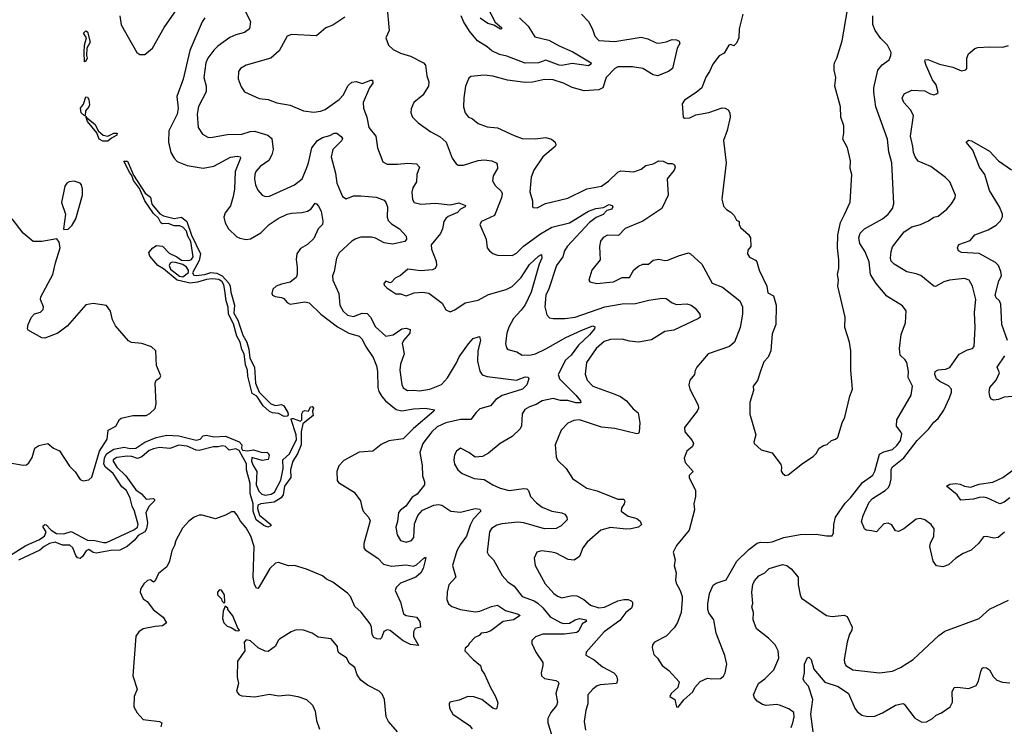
# Model space of a CAD drawing. Extents: x 2293878 to 2522763, y 823964 to 1006972.
# Tile 96 of 256: x 2320774 to 2327476, y 924622 to 929428. Entities that reach past the tile are written whole.
import ezdxf

# ---------------------------------------------------------------- set-up
doc = ezdxf.new("R2010")
doc.units = 0

msp = doc.modelspace()

# ---------------------------------------------------------------- linework, layer by layer
at = {"layer": '0CON20XD'}
for points in [[(2323273.3, 929526.7), (2323289.4, 929355), (2323266, 929305), (2323285, 929253.3), (2323315, 929224.2), (2323365, 929200), (2323435, 929180.5), (2323523.3, 929135), (2323535, 929117.5), (2323545.5, 929045), (2323559.5, 929005), (2323557.3, 928975), (2323518.5, 928915), (2323456.2, 928865), (2323438.8, 928821.2), (2323435.8, 928795), (2323447.5, 928765), (2323485, 928726.2), (2323571.2, 928665), (2323635, 928631.5), (2323677.1, 928595), (2323716.9, 928485), (2323745, 928446.2), (2323758.3, 928438.3), (2323795, 928438.9), (2323895, 928471.1), (2323935.4, 928475.4), (2323988, 928468), (2324016.7, 928455), (2324023.8, 928445), (2324025.8, 928415), (2323995.7, 928365), (2323992.7, 928332.7), (2324009.7, 928299.7), (2324051.4, 928261.4), (2324057.1, 928245), (2324053.8, 928215), (2324004.6, 928095.4), (2323917.1, 928055), (2323905.6, 928035), (2323950, 927935), (2323955.8, 927875), (2323972, 927855), (2323995, 927837.5), (2324025.7, 927825.7), (2324125, 927823.1), (2324155, 927838.6), (2324202, 927888), (2324319.8, 927970.2), (2324395, 928017.6), (2324515, 928046.5), (2324645, 928125.4), (2324695, 928143.8), (2324748.6, 928151.4), (2324785, 928170), (2324804, 928165), (2324811.1, 928155), (2324805, 928140), (2324770.8, 928129.2), (2324745, 928102.5), (2324697.3, 928082.7), (2324651.6, 928048.4), (2324500.4, 927885), (2324483.2, 927855), (2324470.6, 927815), (2324427.5, 927755), (2324375, 927596.2), (2324354.5, 927555), (2324349.1, 927475), (2324361.3, 927421.3), (2324379.5, 927399.5), (2324404.3, 927394.3), (2324484.6, 927394.6), (2324555.7, 927404.3), (2324756.2, 927475), (2324875, 927495.3), (2324965, 927498.2), (2325055, 927520.8), (2325146.4, 927533.6), (2325175, 927531.2), (2325215, 927502.5), (2325245, 927491.1), (2325315, 927494.3), (2325345, 927485.6), (2325371.4, 927465), (2325404.2, 927425), (2325406, 927405), (2325395, 927395.8), (2325226.2, 927315), (2325165, 927305.9), (2325075, 927250.6), (2324985, 927234.4), (2324925, 927241.8), (2324875, 927255.6), (2324795, 927252.3), (2324751.2, 927238.8), (2324697.9, 927192.1), (2324630.7, 927095), (2324623.6, 927016.4), (2324635.6, 926975), (2324674.2, 926934.2), (2324825, 926881.8), (2324864, 926864), (2324905, 926834.4), (2324950, 926780), (2324983.6, 926753.6), (2324995.6, 926685), (2324991.4, 926625), (2324986.4, 926613.6), (2324975, 926611.4), (2324825, 926646.7), (2324735, 926657.2), (2324585, 926705.4), (2324545, 926702.5), (2324505.5, 926684.5), (2324459.2, 926635), (2324418, 926535), (2324425.8, 926455), (2324435, 926431.2), (2324494, 926375), (2324536.7, 926306.7), (2324565, 926285.7), (2324635, 926241.1), (2324705, 926223.6), (2324845, 926166.7), (2324885, 926166.7), (2324893, 926153), (2324888.8, 926135), (2324869.2, 926105), (2324868.6, 926085), (2324915, 926050.9), (2324975.4, 926035.4), (2324996.9, 926016.9), (2325005.7, 925995), (2324985, 925975.5), (2324934.7, 925965.3), (2324902.6, 925962.6), (2324795, 925972.9), (2324728.6, 925955), (2324637.1, 925875), (2324607.1, 925835), (2324584.5, 925775.5), (2324548.2, 925751.8), (2324507.2, 925757.2), (2324425, 925798.1), (2324396.4, 925806.4), (2324325, 925814.2), (2324294.2, 925805.8), (2324275.8, 925765), (2324281.4, 925715), (2324349.6, 925589.6), (2324408.9, 925525), (2324435, 925506.4), (2324465, 925496.4), (2324535, 925510.5), (2324565, 925508.5), (2324614.7, 925484.7), (2324658.6, 925445), (2324715, 925426.6), (2324755, 925432.7), (2324844.2, 925475), (2324885, 925484.5), (2324915, 925484), (2324936.7, 925475), (2324943.8, 925465), (2324945.8, 925445), (2324937.5, 925425), (2324898.5, 925395), (2324858.3, 925341.7), (2324751.9, 925265), (2324628.8, 925125), (2324627.5, 925105), (2324685, 925072.9), (2324740, 925025), (2324817.5, 924985), (2324836, 924965), (2324843.8, 924935), (2324835, 924913.3), (2324725, 924904.4), (2324705, 924897.5), (2324675, 924874), (2324640, 924835), (2324640, 924775), (2324627.5, 924732.5), (2324615.7, 924655), (2324625.6, 924595.6)], [(2323950.9, 929525), (2324011.3, 929411.3), (2324054.3, 929375), (2324053.9, 929366.1), (2324046.3, 929363.7), (2324001.1, 929391.1), (2323960.7, 929400.7), (2323909.1, 929439.1)], [(2321454.5, 929455), (2321465, 929393.8), (2321571.2, 929205), (2321591.7, 929191.7), (2321625, 929190.6), (2321677.5, 929235), (2321756.5, 929373.5), (2321841.6, 929495)], [(2322035, 929440.6), (2322015, 929414.2), (2321932.5, 929217.5), (2321886.6, 929023.4), (2321844.1, 928905), (2321853.2, 928825), (2321846.8, 928785), (2321788, 928672), (2321786.5, 928595), (2321803.6, 928525), (2321824.4, 928485), (2321845, 928463.3), (2321915, 928435.6), (2322021.7, 928418.3), (2322095, 928431.5), (2322208.3, 928491.7), (2322255, 928499.5), (2322275.4, 928495.4), (2322276.5, 928485), (2322240, 928395), (2322235.9, 928275), (2322226.8, 928225), (2322208.1, 928161.9), (2322172.5, 928115), (2322162.5, 928085), (2322172.9, 928045), (2322195, 928006.2), (2322251.2, 927951.2), (2322271.7, 927941.7), (2322315, 927932.2), (2322345, 927937.8), (2322415, 927979.1), (2322473.1, 928035), (2322534.3, 928075), (2322595, 928105.4), (2322625, 928112.5), (2322695, 928115.5), (2322733.8, 928126.2), (2322758.9, 928141.1), (2322785, 928178.8), (2322795, 928176.2), (2322808.3, 928158.3), (2322825.3, 928125), (2322837.9, 928057.9), (2322834.5, 928035.5), (2322805.8, 928004.2), (2322775, 927938.8), (2322731.9, 927898.1), (2322685, 927871.4), (2322659.5, 927835), (2322655.5, 927795.5), (2322663.5, 927745), (2322661.9, 927695), (2322655.5, 927674.5), (2322615, 927642), (2322555, 927629.2), (2322520, 927615), (2322495.9, 927594.1), (2322490, 927565), (2322495, 927554), (2322512.5, 927545), (2322555, 927539.2), (2322571.2, 927531.2), (2322595, 927503.8), (2322615, 927492.5), (2322715, 927508.1), (2322745, 927502.5), (2322823.1, 927425), (2322937.9, 927337.9), (2323015, 927294.7), (2323085, 927274.5), (2323105.5, 927255), (2323127.2, 927207.2), (2323179.1, 927129.1), (2323202.4, 927072.4), (2323209.6, 927035), (2323212.3, 926925), (2323219.5, 926899.5), (2323237.9, 926865), (2323262.9, 926835), (2323336.1, 926776.1), (2323375, 926766.8), (2323455, 926780.9), (2323535, 926786.1), (2323596.2, 926775), (2323592, 926765), (2323455, 926647.5), (2323385, 926577.1), (2323286.4, 926563.6), (2323235, 926537.5), (2323177.3, 926492.7), (2323083.9, 926486.1), (2322981.1, 926428.9), (2322946.2, 926393.8), (2322932.9, 926355), (2322935, 926293.8), (2322945, 926280.8), (2323050.8, 926215), (2323094, 926155), (2323103, 926113), (2323111.2, 926085), (2323149.2, 926045), (2323159.1, 926019.1), (2323116.2, 925865), (2323115.5, 925835.5), (2323125, 925821.9), (2323212.5, 925765), (2323250.8, 925725), (2323305, 925710.7), (2323405, 925720.7), (2323455, 925711.8), (2323475, 925720.5), (2323525, 925766.2), (2323535, 925772.5), (2323537.3, 925767.3), (2323519.7, 925695), (2323504.5, 925665), (2323469.4, 925635), (2323365, 925594.4), (2323337.5, 925565), (2323329.2, 925545), (2323365.8, 925465), (2323385.8, 925385.8), (2323405, 925375.8), (2323474.3, 925364.3), (2323498.1, 925335), (2323502.5, 925295), (2323465, 925286.7), (2323454.3, 925265), (2323455, 925233.3), (2323488.8, 925171.2), (2323435, 925178.5), (2323383.4, 925203.4), (2323355, 925226.2), (2323295, 925273.3), (2323275, 925276.9), (2323253.2, 925266.8), (2323237.1, 925222.9), (2323227.5, 925215), (2323205, 925215.8), (2323185, 925225.8), (2323172.9, 925245), (2323168.2, 925295), (2323159.1, 925319.1), (2323097.7, 925397.7), (2323055.9, 925435.9), (2323025, 925504.3), (2323005, 925527.5), (2322905, 925602.9), (2322861.7, 925621.7), (2322835, 925644.3), (2322725, 925690), (2322645, 925715.8), (2322604.2, 925714.2), (2322535.6, 925735.6), (2322515, 925731.1), (2322476.7, 925695), (2322405, 925571.2), (2322395, 925558.8), (2322385, 925561.2), (2322372.7, 925585), (2322363.1, 925635), (2322370.9, 925845), (2322346.7, 925915), (2322315, 925970.8), (2322276.2, 926016.2), (2322255, 926058.8), (2322235, 926081.2), (2322215, 926080), (2322175, 926058), (2322107, 926033), (2322015, 926057.5), (2321995, 926057.8), (2321961.2, 926045), (2321925, 926017.5), (2321881.1, 925968.9), (2321835.8, 925885), (2321828.7, 925851.3), (2321810.6, 925815), (2321794.4, 925745), (2321774.6, 925705.4), (2321718.3, 925661.7), (2321695, 925610), (2321685, 925602.5), (2321665, 925617.5), (2321645, 925613.3), (2321619.7, 925590.3), (2321595.8, 925554.2), (2321593, 925533), (2321615, 925488.8), (2321641.2, 925471.2), (2321684.6, 925414.6), (2321751.2, 925365), (2321772.5, 925325), (2321745, 925304), (2321695, 925300.5), (2321615, 925284.3), (2321585.8, 925265), (2321563.9, 925233.9), (2321543.6, 924965), (2321573.3, 924875), (2321554.1, 924824.1), (2321550, 924755), (2321572.5, 924712.5), (2321615, 924667.5), (2321725, 924653.3), (2321742.5, 924645), (2321735, 924617.5)], [(2322304.3, 929495), (2322344.4, 929415), (2322337.1, 929365), (2322305, 929340.6), (2322244.6, 929325.4), (2322205, 929306.7), (2322122.7, 929247.3), (2322095, 929219.4), (2322055, 929167.1), (2322040, 929135), (2322027.9, 929035), (2322042.3, 928975), (2322042.1, 928937.9), (2321991.7, 928838.3), (2321982.5, 928785), (2321989.5, 928695), (2322018.9, 928648.9), (2322055, 928628.6), (2322075, 928625.7), (2322185, 928647.3), (2322285, 928648.9), (2322343.1, 928666.9), (2322371.2, 928668.8), (2322461.8, 928641.8), (2322490, 928620), (2322498.5, 928545), (2322491.1, 928508.9), (2322469.2, 928470.8), (2322411.1, 928428.9), (2322381.4, 928395), (2322373.3, 928375), (2322371.1, 928345), (2322378.9, 928305), (2322395, 928268.8), (2322423.8, 928235), (2322445, 928225.8), (2322475, 928227.1), (2322645, 928304.4), (2322695.6, 928345), (2322725, 928415.8), (2322740.7, 928455), (2322761.8, 928555), (2322801.1, 928605), (2322835, 928627.3), (2322885, 928640.8), (2322915, 928655.8), (2322932.5, 928655), (2322962.7, 928632.7), (2322970, 928620), (2322967.5, 928605), (2322906.1, 928543.9), (2322894.5, 928495), (2322923.9, 928383.9), (2322932.9, 928315), (2322971.2, 928225), (2322995, 928209.2), (2323045, 928228.8), (2323095, 928230.7), (2323199.5, 928219.5), (2323255, 928199.1), (2323266.7, 928185), (2323276.7, 928155), (2323274.6, 928085), (2323283, 928063), (2323305, 928038.9), (2323359.2, 928005), (2323404.2, 927954.2), (2323405.7, 927935), (2323395, 927918), (2323312, 927902), (2323255, 927909.5), (2323195, 927940.9), (2323167.5, 927947.5)], [(2322987.8, 929445), (2322905, 929390), (2322857.9, 929372.1), (2322795, 929317.5), (2322625, 929327.1), (2322595, 929315.8), (2322540, 929215), (2322483.6, 929166.4), (2322315, 929118.9), (2322276.2, 929095), (2322264.2, 929075), (2322262, 929025), (2322282.1, 928972.1), (2322305, 928936), (2322405, 928891.4), (2322465, 928884.3), (2322525, 928861.4), (2322615, 928845.7), (2322705, 928807.5), (2322775, 928798.1), (2322822.5, 928805), (2322852.4, 928817.6), (2322948.6, 928885), (2322975.6, 928915), (2323010.8, 928979.2), (2323035, 929003.1), (2323065, 929006.5), (2323105.6, 928994.4), (2323165, 929017.1), (2323175, 929016), (2323177.5, 928995), (2323155.3, 928964.7), (2323112.5, 928865), (2323113.9, 928825), (2323136.4, 928765), (2323149.5, 928695), (2323197.1, 928635), (2323209.4, 928555), (2323245, 928460), (2323275, 928446), (2323345.7, 928445.7), (2323415, 928451.1), (2323475, 928446.7), (2323494.2, 928425), (2323478.1, 928375), (2323474.5, 928325), (2323450.9, 928285), (2323442.7, 928255), (2323448, 928205), (2323458.8, 928185), (2323505, 928172.9), (2323605, 928179.6), (2323705, 928167.5), (2323762.1, 928182.1), (2323808, 928165), (2323805.8, 928155), (2323775, 928140), (2323753.1, 928116.9), (2323691.2, 928088.8), (2323674, 928075), (2323661.1, 928055), (2323651.8, 928005), (2323637.3, 927972.7), (2323575, 927896), (2323577.6, 927867.6), (2323608.9, 927785), (2323610, 927755), (2323602, 927735), (2323583.2, 927726.8), (2323505, 927720), (2323415, 927730.8), (2323365, 927687.1), (2323330, 927670), (2323305, 927643.3), (2323295, 927637.5), (2323265, 927650), (2323253, 927633), (2323255, 927622.5), (2323272.5, 927605), (2323335, 927563.3), (2323365, 927563.3), (2323405, 927550), (2323460, 927570), (2323514.5, 927574.5), (2323558.6, 927568.6), (2323649.1, 927499.1), (2323675, 927453.3), (2323705, 927441.2), (2323735, 927454.4), (2323805, 927502.2), (2323895, 927520.5), (2323965, 927557.9), (2324085, 927591.8), (2324125, 927612.7), (2324187.3, 927675), (2324245, 927761.6), (2324305, 927820), (2324325, 927830.8), (2324328.2, 927805), (2324310.5, 927765), (2324254.3, 927575), (2324215, 927487.8), (2324187.9, 927452.1), (2324135.5, 927395), (2324103.6, 927336.4), (2324088.8, 927295), (2324080.5, 927225), (2324086.2, 927196.2), (2324095.4, 927185.4), (2324158.7, 927168.7), (2324195, 927146.7), (2324255, 927147.9), (2324285, 927155.4), (2324355, 927188), (2324491.5, 927265), (2324601.1, 927315), (2324674.4, 927344.4), (2324688.5, 927338.5), (2324685.9, 927325), (2324651.6, 927285), (2324576.9, 927213.1), (2324526.7, 927145), (2324488, 927112), (2324439.4, 927015), (2324447.5, 926985), (2324558.8, 926875), (2324591.1, 926835), (2324593.8, 926825), (2324588, 926822), (2324558.1, 926821.9), (2324505, 926836.9), (2324455, 926837.9), (2324405, 926850.3), (2324331.2, 926835), (2324290, 926810), (2324243.3, 926795), (2324212.5, 926777.5), (2324193.4, 926746.6), (2324189.6, 926665), (2324179.4, 926645), (2324125, 926593.1), (2324043.8, 926545), (2323965, 926479.2), (2323925, 926457.5), (2323875, 926452), (2323830, 926485), (2323775, 926513.3), (2323746.1, 926493.9), (2323732.7, 926467.3), (2323728.8, 926435), (2323733.3, 926405), (2323756.2, 926365), (2323785, 926340), (2323867.7, 926307.7), (2323935, 926300), (2323995, 926262.9), (2324045, 926241.4), (2324105, 926225.8), (2324205, 926240), (2324225, 926235.8), (2324236, 926225), (2324250.8, 926185), (2324291.4, 926141.4), (2324331.2, 926111.2), (2324395, 926084.5), (2324463, 926073), (2324483.9, 926063.9), (2324497.5, 926045), (2324500, 926025), (2324460, 925985), (2324425, 925967.1), (2324345, 925964.7), (2324205, 926005.3), (2324165, 926010), (2324055, 925998.9), (2324020.6, 925989.4), (2323985, 925966.7), (2323971.8, 925945), (2323955.6, 925805), (2323965, 925787.5), (2323999.2, 925755), (2324057.2, 925647.2), (2324095.7, 925605), (2324138.6, 925575), (2324195, 925504.4), (2324275, 925474.7), (2324299.7, 925459.7), (2324335, 925427.5), (2324385, 925365.4), (2324455, 925327.5), (2324475, 925320.7), (2324515, 925322.1), (2324555.6, 925345), (2324585, 925355.3), (2324628.6, 925345), (2324629.2, 925335), (2324602.2, 925317.8), (2324579, 925271), (2324565, 925258.7), (2324482.5, 925247.5), (2324335, 925248.9), (2324285, 925230.5), (2324259.5, 925205), (2324259.5, 925185), (2324286.4, 925125), (2324334.3, 925055), (2324335.7, 925035), (2324322.5, 924985), (2324326, 924965), (2324345, 924946), (2324422.5, 924932.5), (2324438.8, 924925), (2324444, 924915), (2324423.5, 924845), (2324433.6, 924785), (2324427.3, 924762.7), (2324388, 924715), (2324368.9, 924675), (2324368.5, 924645), (2324393.3, 924565)], [(2324175, 929441.2), (2324233.7, 929383.7), (2324280.5, 929310.5), (2324375, 929289.3), (2324445, 929249.6), (2324538.9, 929208.9), (2324662.5, 929135), (2324661.2, 929125), (2324645, 929114.5), (2324535, 929130), (2324465, 929116.4), (2324445, 929118.5), (2324355, 929152.4), (2324305, 929134.8), (2324215, 929132.7), (2324090.5, 929180.5), (2324040.6, 929190.6), (2323987.5, 929215), (2323955, 929243.5), (2323890, 929285), (2323835, 929349.5), (2323795.3, 929415), (2323779.6, 929455)], [(2324598.8, 929465), (2324645.4, 929415.4), (2324673.7, 929363.7), (2324689.4, 929315), (2324715, 929286.2), (2324825, 929280), (2325005, 929308.8), (2325048.6, 929298.6), (2325105, 929269.4), (2325125, 929267.8), (2325173.3, 929276.7), (2325215, 929292.5), (2325245, 929291.2), (2325261.7, 929281.7), (2325266.7, 929265), (2325248.8, 929235), (2325243.9, 929213.9), (2325216.2, 929095), (2325190, 929075), (2325115, 929045.6), (2325085, 929052.2), (2325015, 929095.3), (2324945, 929107.3), (2324845, 929106.6), (2324825.5, 929095), (2324765.4, 929035), (2324741.9, 928965), (2324715, 928949.5), (2324615, 928943.3), (2324535, 928965.6), (2324476.3, 928996.3), (2324405, 929018.4), (2324345, 929020), (2324265, 929001.8), (2324215, 928999.6), (2324095, 929016.5), (2323995, 929043.3), (2323935, 929049.4), (2323845, 929041.2), (2323830.5, 929029.5), (2323808, 928975), (2323796.2, 928896.2), (2323794.3, 928835), (2323805.8, 928795), (2323827, 928767), (2323855, 928753.8), (2323895, 928720.8), (2323955, 928699.4), (2324025, 928691.9), (2324139.4, 928639.4), (2324195, 928620.6), (2324282.3, 928617.7), (2324355, 928627.1), (2324394.5, 928614.5), (2324418, 928595), (2324422.5, 928575), (2324417.5, 928565), (2324335, 928494), (2324274.4, 928405), (2324254.5, 928355.5), (2324247, 928257), (2324263.8, 928195), (2324263.8, 928155), (2324269.3, 928149.3), (2324295, 928148.8), (2324353.6, 928176.4), (2324504.2, 928214.2), (2324635, 928277.3), (2324735, 928295.6), (2324780.9, 928329.1), (2324845, 928390), (2324865, 928400.6), (2324955, 928392.5), (2325005, 928411.9), (2325036.2, 928435), (2325085, 928447.7), (2325125, 928467.1), (2325153.3, 928465), (2325185, 928449.2), (2325215, 928449.2), (2325229.7, 928439.7), (2325236.2, 928425), (2325228, 928405), (2325181.4, 928345), (2325187.5, 928235), (2325145, 928144.2), (2325015, 928058.1), (2324895, 928008.1), (2324849.2, 927960.8), (2324775, 927961.9), (2324744.6, 927945.4), (2324727.6, 927922.4), (2324720.9, 927885), (2324724.2, 927795), (2324668.6, 927725), (2324646.7, 927655), (2324655, 927643.8), (2324703, 927633), (2324791.4, 927641.4), (2324815, 927645.7), (2324875, 927674), (2324925, 927674.3), (2324954.6, 927725.4), (2324985, 927750.8), (2325015, 927764.4), (2325054.5, 927765.5), (2325085, 927792.9), (2325125, 927800), (2325165, 927790), (2325185, 927792), (2325257.6, 927822.4), (2325325, 927841.2), (2325340, 927835), (2325416.2, 927765), (2325488, 927635), (2325557.4, 927607.4), (2325675, 927515.5), (2325694, 927475), (2325694, 927425), (2325677.5, 927335), (2325638.6, 927235), (2325605, 927204.4), (2325460, 927155), (2325383.3, 927065), (2325372.5, 927042.5), (2325366.7, 927015), (2325336.2, 926975), (2325328.8, 926945), (2325336, 926915), (2325392, 926805), (2325394, 926785), (2325385.6, 926764.4), (2325299.2, 926655), (2325302, 926625), (2325351.2, 926565), (2325360, 926545), (2325353.3, 926525), (2325315, 926493.3), (2325295.8, 926445), (2325304.3, 926415), (2325357.5, 926355), (2325331.7, 926328.3), (2325330, 926315), (2325373.3, 926225), (2325373.3, 926185), (2325362.5, 926135), (2325366.2, 926095), (2325330, 925955), (2325245, 925852), (2325220.8, 925805), (2325236.2, 925755), (2325227.5, 925715), (2325242, 925665), (2325238, 925615), (2325242, 925595), (2325270, 925545), (2325283.3, 925505), (2325283.8, 925485), (2325276.2, 925395), (2325251.7, 925328.3), (2325228.1, 925291.9), (2325175, 925235.8), (2325093.8, 925195), (2325080, 925175), (2325078, 925155), (2325090.3, 925110.3), (2325115.6, 925085.6), (2325145.8, 925035.8), (2325191.2, 925001.2), (2325263.3, 924925), (2325253.3, 924885), (2325207.5, 924845), (2325200, 924825), (2325232.5, 924805), (2325243.8, 924753.8), (2325255, 924752.5)], [(2325255, 924752.5), (2325295, 924802.5), (2325355, 924856.7), (2325370, 924885), (2325404.4, 924925.6), (2325455, 924950), (2325485, 924943.8), (2325545, 924946.7), (2325565, 924963.3), (2325576, 924985), (2325587.5, 925045), (2325573.4, 925103.4), (2325513.5, 925255), (2325499.2, 925345), (2325465, 925393.8), (2325458.6, 925415), (2325457.8, 925455), (2325469.4, 925525), (2325495, 925580.8), (2325515, 925595.7), (2325583.2, 925616.8), (2325655.7, 925745), (2325737.5, 925825), (2325793.6, 925866.4), (2325815, 925874.5), (2325865, 925870.9), (2325895.8, 925875.8), (2325974.4, 925905.6), (2326085.8, 925925.8), (2326195, 925928), (2326265, 925916.7), (2326305, 925917.5), (2326313.6, 925936.4), (2326314.4, 925995), (2326325.6, 926045), (2326391.7, 926138.3), (2326429.5, 926175), (2326510.6, 926279.4), (2326579.8, 926330.2), (2326595, 926356.7), (2326625, 926472.5), (2326655, 926489.3), (2326714.3, 926505), (2326745, 926532.5), (2326768.2, 926565), (2326778.1, 926608.1), (2326772, 926625), (2326742.6, 926662.6), (2326744.5, 926705.5), (2326840.8, 926875), (2326851.1, 926935), (2326822.2, 926995), (2326824.4, 927035), (2326811.4, 927095), (2326800, 927115), (2326767.1, 927145), (2326761.7, 927191.7), (2326773.4, 927286.6), (2326803.8, 927365), (2326807.3, 927447.3), (2326781.7, 927481.7), (2326675, 927547.5), (2326604, 927634), (2326565.3, 927695.3), (2326555, 927781.2), (2326528.6, 927848.6), (2326492.2, 927905), (2326484.5, 927944.5), (2326494.3, 927975), (2326525, 928004.5), (2326647.2, 928072.8), (2326686, 928105), (2326715, 928143.8), (2326724.4, 928175.6), (2326711.1, 928455), (2326689.7, 928529.7), (2326681.4, 928615), (2326639.4, 928729.4), (2326601.1, 928835), (2326586.6, 928935), (2326587.6, 928965), (2326615.3, 929084.7), (2326645, 929120.8), (2326690.8, 929155), (2326704.3, 929185), (2326705.6, 929204.4), (2326679.5, 929255), (2326635, 929298.9), (2326596.2, 929355), (2326580.4, 929395), (2326580, 929455)], [(2325696.7, 929465), (2325670.6, 929365), (2325668.6, 929305), (2325652.4, 929267.6), (2325635, 929250), (2325615, 929258), (2325601.2, 929255), (2325569.7, 929200.3), (2325535, 929182), (2325490.8, 929125), (2325469.2, 929075), (2325443.2, 929036.8), (2325416, 928965), (2325378, 928932), (2325299.7, 928880.3), (2325282, 928855), (2325290, 928765), (2325298.3, 928758.3), (2325335, 928761.2), (2325375, 928780), (2325465, 928796), (2325555, 928828), (2325575, 928826), (2325596.2, 928815), (2325607.1, 928795), (2325608.6, 928765), (2325588.9, 928675), (2325564.2, 928605), (2325581.4, 928455), (2325553, 928207), (2325558.8, 928178.8), (2325565, 928160), (2325585, 928137.5), (2325615, 928117.5), (2325636.1, 928096.1), (2325652.5, 928065), (2325670, 928055), (2325670, 928035), (2325680, 928015), (2325735, 927965.8), (2325748, 927945), (2325751.2, 927885), (2325730, 927860), (2325728.2, 927835), (2325742.3, 927812.3), (2325781.9, 927791.9), (2325791.2, 927781.2), (2325807.5, 927725), (2325860, 927615), (2325865, 927570), (2325905, 927550), (2325922.9, 927485), (2325920, 927355), (2325895, 927290), (2325886, 927175), (2325867.3, 927132.7), (2325838.8, 927101.2), (2325816.2, 927036.2), (2325795.4, 926974.6), (2325766.9, 926935), (2325768.2, 926905), (2325742.7, 926825), (2325744.3, 926745), (2325783.8, 926605), (2325770, 926555), (2325773.8, 926545), (2325821.7, 926501.7), (2325895, 926482.5), (2325955, 926402.5), (2325960, 926385), (2325956.4, 926356.4), (2325965, 926342.5), (2325985, 926327.5)], [(2325985, 926327.5), (2326005, 926332.5), (2326101.2, 926408.8), (2326175, 926457.5), (2326195, 926477.5), (2326215, 926513.3), (2326245, 926532.5), (2326270.7, 926539.3), (2326300, 926565), (2326326.1, 926573.9), (2326342.3, 926587.7), (2326371.2, 926685), (2326390, 926725), (2326423.9, 926866.1), (2326443.3, 926915), (2326431.2, 927045), (2326431.2, 927175), (2326422.9, 927235), (2326389.2, 927335), (2326392.5, 927405), (2326341.9, 927615), (2326348.1, 927655), (2326340, 927695), (2326348.6, 927735), (2326349.2, 927795), (2326339.5, 927875), (2326342.9, 927965), (2326361.5, 928048.5), (2326387.5, 928102.5), (2326425.9, 928185.9), (2326438.1, 928375), (2326427.1, 928415), (2326428.1, 928468.1), (2326407.5, 928555), (2326375.8, 928615), (2326384.1, 928655.9), (2326384.2, 928705), (2326362.5, 928765), (2326360.6, 928835), (2326321.2, 928975), (2326328, 929035), (2326317.1, 929085), (2326317.1, 929115), (2326319.2, 929135), (2326335.7, 929165), (2326372.9, 929285), (2326408, 929495)], [(2321215, 929141.2), (2321211.9, 929205), (2321216.2, 929255), (2321228.8, 929305), (2321208, 929335), (2321225, 929352), (2321235.5, 929345.5), (2321252.9, 929275), (2321231.2, 929235), (2321229.2, 929185), (2321234.3, 929165), (2321225, 929146), (2321215, 929141.2)], [(2327477.6, 925942.4), (2327433.7, 925906.3), (2327405, 925901.1), (2327355, 925912.5), (2327335, 925910), (2327300, 925865), (2327250.6, 925819.4), (2327195, 925797.3), (2327145.3, 925764.7), (2327095, 925720), (2327056.1, 925706.1), (2327015, 925713.3), (2326991.2, 925745), (2326969.5, 925845), (2326972.4, 925867.6), (2326996.5, 925915), (2326999.2, 925965), (2326977.5, 925995), (2326935, 926025.6), (2326905.7, 926034.3), (2326875, 926031.1), (2326791.1, 925965), (2326755, 925946.9), (2326735, 925950.6), (2326711.1, 925991.1), (2326684.2, 926004.2), (2326655, 925999.2), (2326605, 925944.3), (2326570.9, 925950.9), (2326535.8, 925955.8), (2326525, 925963.8), (2326503.1, 926015), (2326513.8, 926055), (2326555.6, 926145), (2326578.9, 926171.1), (2326665, 926224.6), (2326686, 926244), (2326697.2, 926265), (2326705.4, 926305), (2326706.2, 926365), (2326712.3, 926385), (2326791.4, 926448.7), (2326881.9, 926565), (2326961.8, 926645), (2326995, 926690), (2327025.4, 926714.6), (2327065, 926772.5), (2327103.1, 926855), (2327115.6, 926895), (2327115.6, 926915), (2327095, 926938.2), (2327036.8, 926966.8), (2327014.4, 926985), (2327002.2, 927015), (2327005.6, 927034.4), (2327024.4, 927045.6), (2327075, 927049.6), (2327105, 927062.7), (2327168.1, 927151.9), (2327225, 927181.5), (2327258.3, 927191.7), (2327270.8, 927205), (2327277.9, 927335), (2327273.5, 927435), (2327281.2, 927525), (2327259.2, 927615), (2327235.3, 927655.3), (2327205, 927667.5), (2327103.6, 927656.4), (2327065, 927644.3), (2327006.2, 927613.8), (2326995, 927614.4), (2326907.4, 927687.4), (2326875, 927700), (2326812, 927712), (2326726.2, 927765), (2326705.8, 927785), (2326701.4, 927805), (2326705, 927850), (2326715, 927883.3), (2326795, 927984.4), (2326845, 928018.5), (2326904.2, 928034.2), (2326960.3, 928059.7), (2326995, 928084), (2327025, 928090.8), (2327085, 928138), (2327116, 928175), (2327141.2, 928215), (2327143.9, 928233.9), (2327104.4, 928324.4), (2327074.3, 928354.3), (2326975, 928428.6), (2326890, 928465), (2326868.6, 928495), (2326856.9, 928525), (2326853.8, 928565), (2326836.4, 928636.4), (2326857.1, 928775), (2326838.1, 928815), (2326790.6, 928865), (2326779.4, 928895), (2326795, 928924), (2326845, 928947.8), (2326934, 928944), (2326967.5, 928925), (2326995, 928917.5), (2327015, 928922.5), (2327025, 928933.3), (2327012, 928985), (2326987.6, 929017.6), (2326942.9, 929115), (2326933.8, 929145), (2326937.5, 929155), (2326955, 929157.5), (2327035, 929126), (2327125, 929105.8), (2327185, 929078.8), (2327213.6, 929086.4), (2327220, 929095), (2327220, 929165), (2327231.2, 929195), (2327245, 929206.7), (2327275, 929231.2), (2327295, 929238), (2327375, 929244), (2327465, 929240.8), (2327505, 929252.5)], [(2321215, 928773.8), (2321192.9, 928795), (2321188, 928825), (2321207.9, 928852.1), (2321225, 928903.3), (2321235, 928901.2), (2321245.4, 928885.4), (2321249.1, 928849.1), (2321245.4, 928835), (2321221.7, 928808.3), (2321220, 928775), (2321215, 928773.8)], [(2321375, 928600.8), (2321340.9, 928600.9), (2321314.6, 928614.6), (2321298.1, 928658.1), (2321236.2, 928735), (2321225, 928770), (2321230, 928760), (2321286.4, 928716.4), (2321309.7, 928669.7), (2321341.7, 928641.7), (2321375, 928635.6), (2321415, 928655.6), (2321436.7, 928655), (2321435, 928641.2), (2321397.9, 928622.1), (2321375, 928600.8)], [(2327497.5, 927245), (2327458.6, 927355), (2327453, 927493), (2327442, 927515), (2327421.2, 927535), (2327414.2, 927555), (2327437.9, 927652.1), (2327455.8, 927685), (2327451.4, 927715), (2327435.4, 927755.4), (2327415, 927775.8), (2327305, 927838.2), (2327183.8, 927843.8), (2327163.8, 927855), (2327156.2, 927875), (2327165, 927898.8), (2327244.2, 927925.8), (2327274.5, 927965.5), (2327365, 927999.4), (2327419.1, 928030.9), (2327450.3, 928059.7), (2327463.4, 928086.6), (2327463.3, 928105), (2327443.2, 928155), (2327375.6, 928265), (2327343.1, 928375), (2327307.1, 928425), (2327260.7, 928540.7), (2327216.7, 928595), (2327231.4, 928608.6), (2327253.2, 928603.2), (2327375, 928534), (2327435, 928468), (2327525, 928406)], [(2322575, 926729.2), (2322535, 926748.9), (2322495, 926752.7), (2322475, 926762.3), (2322430.6, 926800.6), (2322388, 926868), (2322355.5, 926885.5), (2322326.5, 927003.5), (2322324.5, 927045), (2322310.2, 927080.2), (2322302.1, 927155), (2322286.2, 927185), (2322274.6, 927235), (2322251.5, 927275), (2322229.5, 927359.5), (2322196.2, 927425), (2322193, 927473), (2322179.6, 927515), (2322171.2, 927585), (2322163.2, 927625), (2322152.7, 927645), (2322130.5, 927660.5), (2322085, 927664.7), (2322045, 927661.2), (2321985, 927642.8), (2321935, 927636.1), (2321846, 927655), (2321752.7, 927732.7), (2321714.8, 927754.8), (2321660.2, 927820.2), (2321654, 927845), (2321679.5, 927875), (2321705, 927891.2), (2321745, 927886.4), (2321790.5, 927840.5), (2321844.2, 927815), (2321875, 927791.4), (2321925, 927789.2), (2321943.5, 927796.5), (2321954.6, 927815), (2321939.4, 927919.4), (2321919.5, 927955), (2321909.8, 927989.8), (2321885, 928016.5), (2321865, 928024.6), (2321825, 928026.4), (2321785, 928041.2), (2321745, 928040), (2321735, 928045.7), (2321718.3, 928078.3), (2321685, 928108.9), (2321625, 928195.8), (2321589.7, 928279.7), (2321548.9, 928335), (2321537.7, 928367.7), (2321523.3, 928385), (2321483.8, 928465), (2321507.1, 928465), (2321549.5, 928369.5), (2321628.5, 928248.5), (2321665, 928220), (2321673.6, 928173.6), (2321728, 928108), (2321753.9, 928093.9), (2321824.6, 928074.6), (2321875, 928084.2), (2321911.8, 928055), (2321942.3, 927962.3), (2322005.5, 927835), (2321995, 927790), (2321951.2, 927705), (2321960.3, 927690.3), (2321975, 927687.1), (2322035, 927694.6), (2322075, 927707.3), (2322115, 927703.8), (2322151.5, 927685), (2322198.2, 927635), (2322207.5, 927615), (2322210.6, 927575), (2322236, 927485), (2322232.4, 927432.4), (2322257.7, 927385), (2322292.3, 927282.3), (2322319.4, 927235), (2322333.8, 927186.2), (2322339.3, 927125), (2322371.8, 927065), (2322379.2, 926955), (2322404.6, 926894.6), (2322482.9, 926815), (2322515, 926803.6), (2322555, 926810.8), (2322571.1, 926801.1), (2322599.2, 926755), (2322600.9, 926739.1), (2322595, 926731.9), (2322575, 926729.2)], [(2321075, 928000), (2321105, 928002.5), (2321130.7, 928029.3), (2321155, 928072.5), (2321201.4, 928235), (2321201.4, 928275), (2321194.2, 928304.2), (2321185, 928316), (2321145, 928330), (2321110, 928325), (2321094.4, 928315.6), (2321082, 928295), (2321059.4, 928185), (2321086, 928105), (2321072.5, 928005), (2321075, 928000)], [(2320695, 926415.8), (2320798.3, 926398.3), (2320819.5, 926400.5), (2320837.3, 926412.7), (2320859.1, 926450.9), (2320876.8, 926513.2), (2320905, 926532.5), (2320965, 926544), (2321005, 926514.3), (2321045, 926494.2), (2321112, 926392), (2321152.5, 926352.5), (2321185, 926300), (2321205, 926291.9), (2321245, 926298.1), (2321265, 926316.2), (2321316.6, 926493.4), (2321369.2, 926575), (2321375.6, 926635), (2321427.5, 926662.5), (2321452.7, 926707.3), (2321465, 926717.3), (2321545, 926734.6), (2321635, 926735.4), (2321660.4, 926749.6), (2321696.4, 926783.6), (2321702.3, 926815), (2321695.5, 926954.5), (2321703.8, 926976.2), (2321728.9, 926991.1), (2321735.7, 927005), (2321705.6, 927075), (2321701.4, 927175), (2321672.1, 927202.1), (2321605, 927225.8), (2321535, 927232), (2321515, 927243.3), (2321425.9, 927345.9), (2321406.1, 927386.1), (2321391.2, 927445), (2321363.9, 927483.9), (2321275, 927498), (2321225, 927488.8), (2321096.8, 927343.2), (2321034.2, 927295.8), (2320945, 927262.5), (2320924.1, 927264.1), (2320832.5, 927315), (2320827.5, 927325), (2320831.2, 927355), (2320855, 927403.3), (2320875, 927426.2), (2320915, 927437.5), (2320934.3, 927455.7), (2320937.1, 927475), (2320916, 927525), (2320917.7, 927542.3), (2320998.9, 927695), (2321017.1, 927775), (2321048.8, 927875), (2321042.5, 927915), (2321027, 927937), (2320925, 927920), (2320865, 927918.8), (2320796.7, 927975), (2320723.9, 928073.9)], [(2323167.5, 927947.5), (2323095, 927947.9), (2323061.8, 927938.2), (2323035, 927921.5), (2322947.6, 927842.4), (2322929.5, 927805), (2322914.6, 927715.4), (2322903.1, 927685), (2322904.5, 927655), (2322946.2, 927566.2), (2322953.3, 927485), (2322975.6, 927445.6), (2323005, 927417.3), (2323045, 927409.1), (2323105, 927432), (2323138.3, 927428.3), (2323161.1, 927405), (2323195, 927338.9), (2323265, 927274.4), (2323315, 927284.5), (2323375, 927324.4), (2323405, 927330), (2323430.8, 927320.8), (2323430, 927295), (2323387.3, 927245), (2323378.2, 927225), (2323391.3, 927155), (2323366.2, 927085), (2323361.8, 927045), (2323375.7, 926945.7), (2323385, 926923.8), (2323414.5, 926904.5), (2323456.8, 926906.8), (2323495, 926904), (2323565, 926913.8), (2323645, 926945.4), (2323685, 926990.9), (2323746.8, 927093.2), (2323765, 927134.4), (2323827.7, 927222.3), (2323860, 927260), (2323903.3, 927273.3), (2323910, 927245), (2323892.5, 927175), (2323890.4, 927105), (2323906.2, 927036.2), (2323922.2, 927012.2), (2323955, 927000.7), (2324155, 926975.8), (2324215, 926999.5), (2324235.7, 926995.7), (2324238.8, 926985), (2324226.6, 926943.4), (2324195.6, 926915), (2324057.6, 926872.4), (2324015, 926843.3), (2323977.6, 926802.4), (2323905, 926781.1), (2323881.1, 926755), (2323845, 926709.2), (2323775, 926709.3), (2323675, 926684.7), (2323615, 926659.3), (2323579.2, 926625), (2323518.2, 926545), (2323496.5, 926485), (2323512.8, 926395), (2323514.6, 926325), (2323528.5, 926285), (2323528.6, 926265), (2323479.5, 926200.5), (2323445, 926180), (2323401.5, 926118.5), (2323365, 926092), (2323352.9, 926075), (2323345.6, 926015), (2323333.3, 925975), (2323343.2, 925923.2), (2323366, 925885), (2323405, 925873.5), (2323441.2, 925885), (2323457.1, 925905), (2323461.1, 925998.9), (2323484, 926055), (2323515, 926091.2), (2323593.6, 926126.4), (2323625, 926130), (2323646.7, 926125), (2323707.5, 926085), (2323775, 926078.2), (2323875, 926103.5), (2323905, 926098.6), (2323912.5, 926085), (2323860.6, 926029.4), (2323840, 925990), (2323815, 925915.8), (2323770.9, 925855), (2323750, 925815), (2323718.9, 925715), (2323742.9, 925635), (2323695.6, 925584.4), (2323682.5, 925535), (2323680.8, 925485), (2323692.5, 925455), (2323715, 925437.1), (2323775, 925416.7), (2323875, 925401.2), (2323905, 925404.2), (2323985, 925437.3), (2324025, 925446.2), (2324080.3, 925410.3), (2324166.7, 925385), (2324180, 925375), (2324135, 925346), (2324065, 925334.4), (2323979.7, 925270.3), (2323951.2, 925258.8), (2323915, 925256), (2323900.5, 925239.5), (2323872.5, 925225), (2323835, 925187.5), (2323823.8, 925166.2), (2323805, 925152.5), (2323804, 925135), (2323860, 925075), (2323910, 925035), (2323916.7, 925005), (2323937.1, 924977.1), (2323978.5, 924885), (2324013.2, 924825), (2324028, 924782), (2324022.5, 924745), (2324015, 924737.5), (2323995, 924744), (2323919.2, 924805), (2323865, 924822.2), (2323825, 924824.3), (2323765, 924800), (2323702.5, 924785), (2323696.7, 924775), (2323700, 924745), (2323722.5, 924705), (2323835, 924626.2), (2323854, 924605)], [(2321885, 927678.6), (2321922.5, 927707.5), (2321922.5, 927725), (2321910, 927745), (2321885, 927761.5), (2321835, 927775.4), (2321811.4, 927778.6), (2321797.2, 927772.8), (2321791.5, 927755), (2321801.3, 927731.3), (2321862.5, 927682.5), (2321885, 927678.6)], [(2327565, 926868.1), (2327475, 926860.8), (2327435, 926844), (2327405, 926838.8), (2327386.1, 926846.1), (2327377.3, 926867.3), (2327372, 926895), (2327376, 926925), (2327421.2, 926975), (2327443.8, 927025), (2327426.2, 927065), (2327478.7, 927141.3)], [(2321538.9, 926118.9), (2321525, 926173.8), (2321501.5, 926225), (2321469.7, 926249.7), (2321410, 926340), (2321357.5, 926385), (2321346.6, 926405), (2321352.2, 926445), (2321365, 926473.9), (2321415, 926506.5), (2321485, 926521.1), (2321525, 926510.9), (2321565, 926513.8), (2321625.3, 926554.7), (2321704, 926585), (2321775, 926601.3), (2321856.2, 926596.2), (2321975, 926566.7), (2322002.5, 926575), (2322022.9, 926597.1), (2322045, 926601.8), (2322095, 926589.5), (2322175, 926594.7), (2322266.7, 926556.7), (2322285.6, 926535), (2322282.9, 926512.9), (2322290.9, 926500.9), (2322325, 926495.7), (2322365, 926501.4), (2322425, 926483.3), (2322455, 926487.1), (2322467.8, 926477.8), (2322472.7, 926462.7), (2322465, 926436.7), (2322425, 926428.8), (2322355, 926450), (2322351.8, 926425), (2322362.5, 926395), (2322387.9, 926355), (2322383.5, 926265), (2322402, 926222), (2322421.2, 926201.2), (2322445, 926193.9), (2322485, 926200.9), (2322508.5, 926215), (2322551.8, 926295), (2322568.4, 926375), (2322565.6, 926435), (2322610, 926475), (2322657.9, 926572.1), (2322656.2, 926605), (2322620.9, 926709.1), (2322624.5, 926715.5), (2322635, 926714.4), (2322685, 926697.5), (2322693.2, 926706.8), (2322694, 926746), (2322702.9, 926765), (2322715, 926770), (2322740, 926765), (2322752.5, 926795), (2322765, 926796), (2322773.3, 926785), (2322766.7, 926765), (2322770.8, 926735), (2322700.7, 926679.3), (2322690.3, 926625), (2322690, 926535), (2322665.3, 926474.7), (2322634.1, 926424.1), (2322616.2, 926365), (2322618.8, 926315), (2322577.1, 926255), (2322567.5, 926195), (2322554.6, 926175.4), (2322505, 926146.8), (2322416.1, 926133.9), (2322394.2, 926125), (2322393.4, 926103.4), (2322407.1, 926057.1), (2322483.3, 925995), (2322482.5, 925985), (2322463.3, 925976.7), (2322435, 925987.1), (2322384.6, 926025), (2322363.4, 926085), (2322362.7, 926135), (2322342.6, 926205), (2322343.2, 926273.2), (2322318.4, 926365), (2322316.9, 926406.9), (2322267, 926497), (2322245, 926507.8), (2322199.7, 926499.7), (2322175, 926524.2), (2322155, 926530), (2322125, 926522.2), (2322092.7, 926522.7), (2321995, 926498.2), (2321975, 926500), (2321915, 926526.1), (2321855, 926532.9), (2321826.6, 926523.4), (2321795, 926510.9), (2321725, 926516.9), (2321685, 926509.2), (2321655, 926497.5), (2321605, 926455.5), (2321575.9, 926444.1), (2321537.6, 926457.6), (2321505, 926459.7), (2321435, 926449.6), (2321410.8, 926435), (2321409.2, 926425), (2321435.6, 926385), (2321496.3, 926326.3), (2321565, 926229.5), (2321602, 926202), (2321635, 926166), (2321685, 926170), (2321692.5, 926165), (2321692.5, 926155), (2321655, 926120), (2321633.1, 926075), (2321643.6, 926005), (2321637.2, 925965), (2321625.5, 925944.5), (2321580.5, 925919.5), (2321555, 925886.8), (2321505, 925844.6), (2321455, 925818.7), (2321395, 925818.2), (2321295, 925799.6), (2321274.6, 925804.6), (2321245, 925824.3), (2321225.8, 925815), (2321202.4, 925777.6), (2321185, 925762), (2321168.3, 925768.3), (2321155, 925783.8), (2321135.5, 925835.5), (2321115, 925852.9), (2321065, 925853.3), (2321015, 925873.5), (2320976.2, 925865), (2320940, 925845), (2320910.5, 925819.5), (2320765, 925751.2)], [(2327512.9, 926175), (2327474.8, 926145.2), (2327445, 926135.4), (2327356.5, 926176.5), (2327335, 926180.6), (2327305, 926178.7), (2327265, 926166.6), (2327178.6, 926158.6), (2327155.2, 926195.2), (2327082.5, 926255), (2327105, 926267.5), (2327146.6, 926273.4), (2327175, 926269.5), (2327204.8, 926254.8), (2327245, 926248.8), (2327305, 926269.1), (2327398.5, 926281.5), (2327465, 926313.9), (2327552.3, 926377.7)], [(2320705, 925780.3), (2320815, 925851.6), (2320905, 925890.6), (2320943.3, 925915), (2320954.3, 925945), (2320934.3, 925975), (2320934, 925985), (2320945, 925993.8), (2320955, 925991.2), (2320987.5, 925955), (2321025, 925932), (2321075, 925930.9), (2321125, 925946), (2321235, 925887.1), (2321285, 925885.8), (2321345, 925870.9), (2321365, 925872.1), (2321551.7, 925958.3), (2321574.7, 925975.3), (2321581.5, 925995), (2321555.8, 926085.8), (2321538.9, 926118.9)], [(2326025.7, 924614.3), (2326036.8, 924645), (2326044.6, 924685), (2326042.2, 924715), (2326009.5, 924739.5), (2325945, 924764.5), (2325925, 924769.1), (2325855, 924762.2), (2325830.2, 924770.2), (2325793.4, 924793.4), (2325774.3, 924814.3), (2325769.2, 924835), (2325793.1, 924895), (2325805, 924915.7), (2325846, 924944), (2325908, 925005), (2325941.4, 925085), (2325936.9, 925135), (2325915.6, 925175), (2325870.8, 925220.8), (2325790, 925285), (2325766.9, 925345), (2325768.1, 925395), (2325756, 925435), (2325763.9, 925456.1), (2325757.5, 925535), (2325763.4, 925586.6), (2325775, 925610), (2325805, 925644.3), (2325846, 925665), (2325875, 925695.6), (2325965, 925722.5), (2325994.3, 925714.3), (2326025, 925693.8), (2326071.4, 925635), (2326072.9, 925585), (2326085.6, 925515), (2326095, 925494), (2326265, 925374.2), (2326305, 925368.8), (2326385, 925378.6), (2326405, 925369.2), (2326440, 925295), (2326437.5, 925275), (2326421.7, 925248.3), (2326405.6, 925195), (2326385.8, 925075.8), (2326387.5, 925055), (2326397.5, 925035), (2326445.4, 925005.4), (2326625, 924985.6), (2326715, 924997.5), (2326769.1, 925020.9), (2326855, 925075.8), (2327030.3, 925239.7), (2327070.3, 925269.7), (2327303.3, 925355), (2327375, 925418.9), (2327505, 925478.6)], [(2322165, 925460), (2322170, 925465), (2322167.5, 925515), (2322148.3, 925548.3), (2322135, 925550), (2322120, 925535), (2322120, 925515), (2322148.3, 925488.3), (2322150, 925475), (2322165, 925460)], [(2322265, 925270), (2322270, 925275), (2322258.3, 925288.3), (2322225, 925372.5), (2322190, 925415), (2322190, 925425), (2322171.7, 925438.3), (2322160, 925405), (2322153.3, 925355), (2322163.3, 925325), (2322185, 925303.3), (2322213.6, 925293.6), (2322245, 925272.5), (2322265, 925270)], [(2323345, 924583.8), (2323283.6, 924653.6), (2323267.8, 924685), (2323256.9, 924805), (2323240.9, 924840.9), (2323220.6, 924860.6), (2323140.7, 924900.7), (2323096.9, 924935), (2323071.2, 924971.2), (2323055, 925020.8), (2323018.8, 925048.8), (2322997.6, 925087.6), (2322949.2, 925119.2), (2322940, 925135), (2322938, 925165), (2322895, 925215.7), (2322805, 925227.1), (2322764.2, 925254.2), (2322705, 925276.2), (2322655, 925276.7), (2322622.5, 925265), (2322543.3, 925215), (2322532.5, 925205), (2322515, 925167.5), (2322465, 925130), (2322445, 925133.3), (2322396.4, 925156.4), (2322345, 925202.5), (2322315, 925210), (2322302.5, 925195), (2322307.5, 925135), (2322257.5, 925065), (2322253.6, 924956.4), (2322262.5, 924912.5), (2322250.7, 924860.7), (2322265, 924837.5), (2322285, 924830), (2322375, 924822), (2322475, 924839.2), (2322535, 924829.5), (2322604.3, 924835.7), (2322667.5, 924825), (2322726.7, 924805), (2322765.8, 924765.8), (2322784, 924725), (2322795, 924660), (2322815, 924602.5)], [(2326173.8, 924585), (2326159.1, 924705), (2326171.3, 924805), (2326141.9, 924895), (2326115.7, 924925), (2326106.9, 924945), (2326114.5, 924985), (2326114.6, 925045), (2326135, 925090), (2326145, 925091.2), (2326160, 925075), (2326179.5, 925009.5), (2326255, 924921.9), (2326345, 924891.5), (2326414.5, 924844.5), (2326459.2, 924745), (2326475, 924721.2), (2326505, 924698), (2326545, 924689.2), (2326595, 924691.4), (2326647.4, 924712.6), (2326735, 924765.8), (2326785, 924777.1), (2326795, 924771.2), (2326867, 924677), (2326915, 924650), (2326945, 924652.5), (2326987.5, 924675), (2327012.7, 924697.3), (2327047, 924713), (2327106.2, 924755), (2327124, 924785), (2327120.8, 924855), (2327133.3, 924885), (2327155, 924888.1), (2327235, 924879.4), (2327285, 924898.8), (2327300.3, 924929.7), (2327315.8, 924995), (2327325, 925016.2), (2327335, 925021.2), (2327355, 925018.8), (2327375, 925006.2), (2327400.3, 924960.3), (2327425, 924934.3), (2327462.3, 924922.3), (2327512.4, 924917.6)]]:
    msp.add_lwpolyline(points, dxfattribs=at)

doc.saveas('drawing.dxf')
